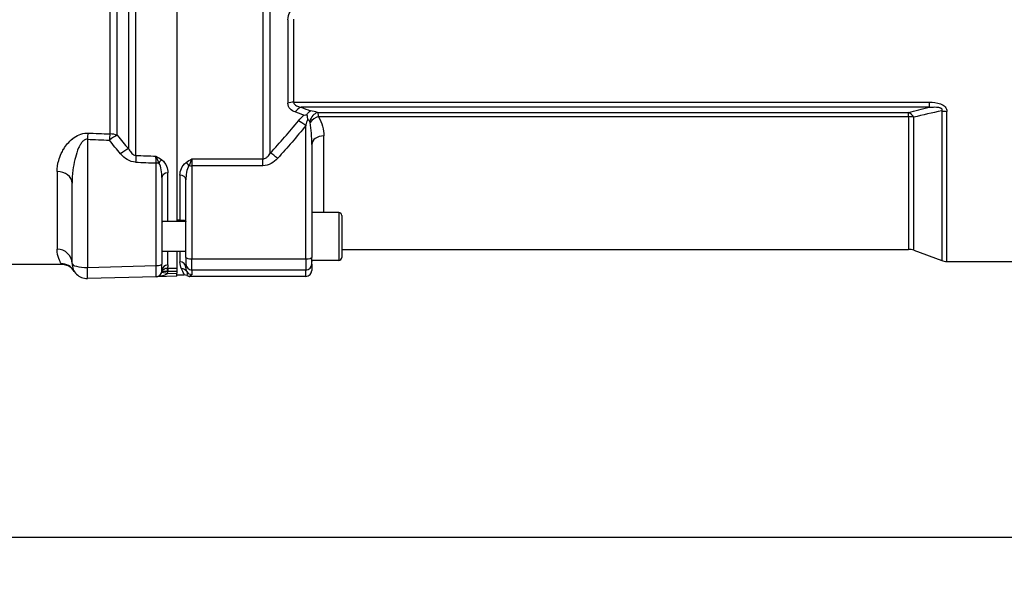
# Model space of a CAD drawing. Header units: millimetres. Extents: x 0 to 5940, y 0 to 4200.
# Tile 37 of 47: x 2405 to 2734, y 2705 to 2897. Entities that reach past the tile are written whole.
import ezdxf

# ---------------------------------------------------------------- set-up
doc = ezdxf.new("R2010")
doc.units = ezdxf.units.MM
doc.header["$LTSCALE"] = 50
doc.layers.get('DEFPOINTS').update_dxf_attribs({"linetype": 'CONTINUOUS'})
for name, color, linetype in [('02-LINIE-035', 2, 'CONTINUOUS'), ('03-LINIE-050', 3, 'CONTINUOUS'), ('06-MASSE1', 1, 'CONTINUOUS')]:
    doc.layers.add(name, color=color, linetype=linetype)
doc.styles.add('ACA_NORM', font='ROMANS.SHX')
doc.dimstyles.new('1-10', dxfattribs={"dimscale": 10, "dimtxt": 2.5, "dimasz": 3.5, "dimexe": 1, "dimexo": 0, "dimgap": 1, "dimtad": 1, "dimdec": 0, "dimzin": 0, "dimtxsty": 'ACA_NORM', "dimcen": 0, "dimadec": 0, "dimazin": 0, "dimtfac": 2.4, "dimtdec": 0, "dimtmove": 0, "dimatfit": 3, "dimfxl": 1, "dimtolj": 1, "dimtzin": 0, "dimarcsym": 0})

# ---------------------------------------------------------------- blocks, each defined once
blk = doc.blocks.new('*D15')
at = {"layer": '06-MASSE1', "color": 0, "lineweight": -2}
for p, q in [((2923.78, 2731.2), (2923.78, 2350.92)), ((2213.78, 2721.18), (2213.78, 2350.92)), ((2888.78, 2360.92), (2248.78, 2360.92))]:
    blk.add_line(p, q, dxfattribs=at)
at = {"layer": '06-MASSE1', "color": 0}
for points in [[(2248.78, 2366.76), (2248.78, 2355.09), (2213.78, 2360.92)], [(2888.78, 2366.76), (2888.78, 2355.09), (2923.78, 2360.92)]]:
    blk.add_solid(points, dxfattribs=at)
at = {"layer": 'DEFPOINTS', "color": 0}
for p in [(2923.78, 2731.2), (2213.78, 2721.18), (2213.78, 2360.92)]:
    blk.add_point(p, dxfattribs=at)
at = {"layer": '06-MASSE1', "color": 0, "insert": (2568.78, 2383.42), "char_height": 25, "attachment_point": 5, "style": 'ACA_NORM'}
blk.add_mtext('\\A1;W', dxfattribs=at)
blk = doc.blocks.new('*D16')
at = {"layer": '06-MASSE1', "color": 0, "lineweight": -2}
for p, q in [((4332.2, 2844.7), (4332.2, 2262.22)), ((2073.78, 2689.52), (2073.78, 2262.22)), ((4297.2, 2272.22), (2108.78, 2272.22))]:
    blk.add_line(p, q, dxfattribs=at)
at = {"layer": '06-MASSE1', "color": 0}
for points in [[(2108.78, 2278.06), (2108.78, 2266.39), (2073.78, 2272.22)], [(4297.2, 2278.06), (4297.2, 2266.39), (4332.2, 2272.22)]]:
    blk.add_solid(points, dxfattribs=at)
at = {"layer": 'DEFPOINTS', "color": 0}
for p in [(4332.2, 2844.7), (2073.78, 2689.52), (2073.78, 2272.22)]:
    blk.add_point(p, dxfattribs=at)
at = {"layer": '06-MASSE1', "color": 0, "insert": (3202.99, 2294.72), "char_height": 25, "attachment_point": 5, "style": 'ACA_NORM'}
blk.add_mtext('\\A1;2260', dxfattribs=at)

msp = doc.modelspace()

# ---------------------------------------------------------------- linework, layer by layer
at = {"layer": '02-LINIE-035'}
for p, q in [((2457.78, 3068.88), (2457.78, 2829.52)), ((2457.78, 3068.4), (2457.78, 2830)), ((2444.12, 2851.55), (2444.12, 3046.84)), ((2486.46, 3047.98), (2486.46, 2850.42)), ((2488.93, 2852.38), (2488.93, 3046.02)), ((2441.62, 3044.57), (2441.62, 2853.82)), ((2435.38, 3039.67), (2435.38, 2858.72)), ((2437.88, 2858.27), (2437.88, 3040.12)), ((2494.8, 2896.85), (2494.8, 2869)), ((2496.77, 2869.31), (2496.77, 2897.05)), ((2496.77, 2869.31), (2708.74, 2869.31)), ((2708.74, 2869.31), (2708.74, 2867.62)), ((2708.74, 2867.62), (2499.19, 2867.62)), ((2504.66, 2865.91), (2701.91, 2865.91)), ((2701.91, 2864.49), (2701.91, 2865.91)), ((2712.95, 2866.45), (2712.95, 2816.5)), ((2714.66, 2816.2), (2714.66, 2866.26)), ((2500.78, 2817.03), (2500.78, 2861.55)), ((2701.91, 2864.49), (2505.01, 2864.49)), ((2701.91, 2864.49), (2701.91, 2820.2)), ((2703.62, 2819.9), (2703.62, 2864.3)), ((2427.91, 2856.95), (2427.91, 2814.2)), ((2502.78, 2855.24), (2502.78, 2817.55)), ((2506.78, 2832.52), (2506.78, 2858.07)), ((2450.83, 2814.8), (2450.83, 2849.05)), ((2462.78, 2850.42), (2486.46, 2850.42)), ((2462.78, 2850.42), (2462.78, 2848.12)), ((2486.46, 2848.12), (2486.46, 2850.42)), ((2417.78, 2846.19), (2417.78, 2820.3)), ((2454.78, 2829.52), (2454.78, 2845.74)), ((2462.78, 2848.12), (2462.78, 2817.03)), ((2486.46, 2848.12), (2462.78, 2848.12)), ((2422.78, 2815.49), (2422.78, 2842.34)), ((2452.78, 2844.24), (2452.78, 2815.32)), ((2458.78, 2844.96), (2458.78, 2830)), ((2460.78, 2817.55), (2460.78, 2843.44)), ((2511.78, 2832.52), (2502.78, 2832.52)), ((2511.78, 2832.52), (2511.78, 2816.52)), ((2460.77, 2829.52), (2453.31, 2829.52)), ((2458.78, 2830), (2457.78, 2830)), ((2512.78, 2831.52), (2512.78, 2817.52)), ((2460.78, 2819.52), (2452.78, 2819.52)), ((2454.78, 2815.04), (2454.78, 2819.52)), ((2457.78, 2819.52), (2457.78, 2813.94)), ((2457.78, 2819.52), (2457.78, 2813.94)), ((2458.78, 2819.52), (2458.78, 2816.05)), ((2512.78, 2820.2), (2701.91, 2820.2)), ((2703.62, 2819.9), (2712.95, 2816.5)), ((2460.78, 2817.55), (2460.78, 2815.32)), ((2462.78, 2813.32), (2462.78, 2817.03)), ((2462.78, 2817.03), (2500.78, 2817.03)), ((2500.78, 2817.03), (2500.78, 2813.32)), ((2502.78, 2815.32), (2502.78, 2817.55)), ((2511.78, 2816.52), (2502.78, 2816.52)), ((2714.66, 2816.2), (2748.78, 2816.2)), ((2419.29, 2815.2), (2366.28, 2815.2)), ((2419.29, 2815.2), (2419.12, 2815.47)), ((2427.91, 2814.2), (2450.83, 2814.8)), ((2452.78, 2813.09), (2452.78, 2815.32)), ((2454.62, 2812.19), (2457.78, 2812.27)), ((2457.78, 2812.96), (2457.78, 2812.27)), ((2457.78, 2811.28), (2457.78, 2812.27)), ((2460.78, 2814.11), (2460.78, 2815.32)), ((2500.78, 2813.32), (2462.78, 2813.32)), ((2462.78, 2813.32), (2462.78, 2811.83)), ((2500.78, 2811.2), (2500.78, 2813.32)), ((2502.78, 2815.32), (2502.78, 2813.2)), ((2450.83, 2811.09), (2427.91, 2810.49)), ((2457.78, 2811.28), (2450.83, 2811.09)), ((2457.78, 2811.7), (2460.17, 2811.7)), ((2500.78, 2811.2), (2462.1, 2811.2))]:
    msp.add_line(p, q, dxfattribs=at)
for centre, radius, start, end in [((2511.78, 2831.52), 1, 0, 90), ((2701.91, 2815.2), 5, 70, 90), ((2506.78, 2816.2), 4, 175.4199, 180), ((2511.78, 2817.52), 1, 270, 0), ((2714.66, 2821.2), 5, 250, 270), ((2427.78, 2815.49), 5, 180, 271.5), ((2450.78, 2813.09), 2, 271.5, 0), ((2450.73, 2813.09), 4, 346.9921, 358.2702), ((2460.17, 2809.7), 2, 61.0569, 90.0002)]:
    msp.add_arc(centre, radius, start, end, dxfattribs=at)
for centre, major_axis, ratio, start_param, end_param in [((2496.77, 2866.91), (4, 0), 0.600636, 1.570796, 2.086345), ((2499.19, 2863.86), (1.41, 3.74), 0.695306, 0.495962, 1.225194), ((2504.66, 2862.15), (-1.33, -3.77), 0.675738, 3.624077, 4.742024), ((2500.78, 2864), (6, 0), 0.417529, 0.867648, 1.311563), ((2701.91, 2861.21), (1.25, -4.84), 0.564656, 2.108788, 2.714303), ((2714.66, 2869.38), (-5, 0), 0.62357, 1.22173, 1.570796), ((2500.78, 2860.25), (-3.91, 3.12), 0.205021, 4.874494, 5.546274), ((2500.78, 2860.24), (0, 3.54), 0.564899, 5.580037, 5.972839), ((2505.01, 2861.87), (-3.45, -2.02), 0.600795, 4.374589, 5.255159), ((2701.91, 2861.21), (5, 0), 0.656615, 1.22173, 1.570796), ((2428.04, 2855.66), (0.21, 5), 0.038365, 0.833408, 1.310471), ((7145.18, 2949.2), (-5308.2, -34.7), 0.024383, 0.47624, 0.479245), ((2435.38, 2855.35), (0.21, 5), 0.038269, 0.830394, 1.310457), ((2435.38, 2855.35), (3.91, 3.12), 0.220646, 0.714145, 1.429216), ((2435.38, 2855.35), (5, 0), 0.675176, 1.047198, 1.570796), ((7145.05, 2950.49), (-5308.2, -36), 0.025292, 0.476228, 0.479233), ((2506.78, 2855.24), (-4, 0), 0.706433, 4.712389, 6.283185), ((2439.12, 2850.8), (3.82, 3.23), 0.216786, 0.68941, 1.423128), ((2491.39, 2849.3), (-3.69, 3.37), 0.193992, 4.887938, 5.605783), ((2444.12, 2848), (0.18, 5), 0.036867, 0.78178, 1.310259), ((7145.05, 2950.49), (-5441.86, -36.91), 0.025292, 0.527721, 0.530212), ((7145.18, 2949.2), (-5441.86, -35.61), 0.024405, 0.527732, 0.530157), ((2450.78, 2848.31), (-0.07, 4.31), 0.0137, 4.882967, 5.483053), ((2450.78, 2849.56), (2, 0), 0.258819, 4.738569, 5.214206), ((2452.7, 2848.66), (1.19, 1.61), 0.52466, 0.951527, 1.673373), ((2460.82, 2847.73), (1.18, -1.61), 0.530864, 1.463735, 2.197776), ((2417.78, 2842.34), (5, 0), 0.768739, 0, 1.570796), ((2454.78, 2844.24), (-2, 0), 0.752394, 4.712389, 6.283185), ((2462.78, 2848.64), (2, 0), 0.258819, 4.201538, 4.712389), ((2458.78, 2843.44), (2, 0), 0.758102, 0, 1.570796), ((2417.78, 2815.49), (5, 0), 0.961909, 0, 1.570796), ((2458.78, 2814.11), (2, 0), 0.968372, 0, 1.570796), ((2462.78, 2817.55), (-2, 0), 0.258819, 0, 1.570796), ((2500.78, 2817.55), (2, 0), 0.258819, 4.712389, 6.283185), ((2419.12, 2810.48), (4.33, 2.51), 0.997274, 0, 1.047153), ((2427.78, 2815.49), (-5, 0), 0.258819, 0, 1.596976), ((2427.78, 2815.49), (0.13, -5), 0.020082, 0, 1.308471), ((2450.78, 2815.32), (2, 0), 0.258819, 4.738569, 6.283185), ((2450.78, 2816.09), (-0.05, 5), 0.008031, 3.141719, 4.45019), ((2454.96, 2812), (2.2, -0.77), 0.828928, 3.178562, 3.22313), ((2454.85, 2810.96), (2.1, -1.7), 0.192979, 3.185805, 3.227461), ((2454.85, 2810.96), (2.1, -1.7), 0.192979, 3.232154, 3.232163), ((2454.85, 2810.96), (2.1, -1.7), 0.192979, 3.227674, 3.232154), ((2453.7, 2812.42), (-0.955, 0.295), 0.808217, 0.016769, 0.089933), ((2454.68, 2812.19), (-1.95, 0.45), 0.005894, 0.052915, 1.545288), ((2454.78, 2813.09), (-2, 0), 0.975656, 4.712389, 6.283185), ((2454.62, 2812.97), (0.028, 1), 0.153025, 0.183781, 1.571252), ((2454.78, 2813.16), (1.99, -0.03), 0.093877, 4.558013, 4.686164), ((2454.78, 2814.13), (0.99, 0), 0.180612, 4.557232, 4.686045), ((2454.75, 2812.97), (0.005, 1), 0.026177, 0.181571, 1.570922), ((3409.48, 2949.2), (-5289.1, 0), 0.026186, 1.389288, 1.389875), ((3409.5, 2949.2), (-5289.1, 0), 0.025997, 1.389288, 1.38987), ((2457.78, 2812.96), (0, -1), 0.00001, 3.321706, 4.712486), ((2459.33, 2811.81), (1.79, 0.89), 0.981214, 0.068658, 1.115762), ((2462.78, 2815.32), (-2, 0), 0.999657, 0, 1.570796), ((2462.78, 2813.83), (2, 0), 0.999657, 3.671679, 4.712389), ((2500.78, 2815.32), (2, 0), 0.999657, 4.712389, 6.283185), ((2500.78, 2813.2), (0, -2), 0.999657, 0, 1.570796)]:
    msp.add_ellipse(centre, major_axis=major_axis, ratio=ratio, start_param=start_param, end_param=end_param, dxfattribs=at)
for points, knots in [([(2494.8, 2896.85), (2494.8, 2897.74), (2495.09, 2898.66), (2495.53, 2899.51), (2495.98, 2900.35), (2496.57, 2901.13), (2497.22, 2901.82)], [0, 0, 0, 0, 0.5, 0.5, 0.5, 1, 1, 1, 1]), ([(2497.22, 2866.05), (2496.57, 2866.28), (2495.97, 2866.62), (2495.53, 2867.1), (2495.09, 2867.58), (2494.8, 2868.22), (2494.8, 2869)], [0, 0, 0, 0, 0.5, 0.5, 0.5, 1, 1, 1, 1]), ([(2496.77, 2869.31), (2496.77, 2868.78), (2497.17, 2868.4), (2497.63, 2868.15), (2498.09, 2867.89), (2498.63, 2867.73), (2499.19, 2867.62)], [0, 0, 0, 0, 0.5, 0.5, 0.5, 1, 1, 1, 1]), ([(2708.74, 2869.31), (2710.06, 2869.31), (2711.39, 2869.2), (2712.57, 2868.76), (2712.59, 2868.76), (2712.6, 2868.75), (2712.61, 2868.75), (2713.2, 2868.52), (2713.74, 2868.2), (2714.11, 2867.78), (2714.11, 2867.77), (2714.12, 2867.76), (2714.13, 2867.75), (2714.49, 2867.31), (2714.66, 2866.79), (2714.66, 2866.26)], [0, 0, 0, 0, 0.4944, 0.4944, 0.4944, 0.5, 0.5, 0.5, 0.744851, 0.744851, 0.744851, 0.75, 0.75, 0.75, 1, 1, 1, 1]), ([(2500.17, 2864.97), (2500.17, 2864.98), (2500.18, 2864.98), (2500.49, 2865.05), (2500.81, 2865.09), (2501.12, 2865.12)], [0.0000004, 0.0000004, 0.0000004, 0.0000004, 0.013428, 0.013428, 1, 1, 1, 1]), ([(2501.12, 2865.12), (2501.28, 2865.42), (2501.47, 2865.69), (2501.87, 2866.13), (2502.09, 2866.3), (2502.31, 2866.42), (2502.32, 2866.42), (2502.32, 2866.42)], [0.0000014, 0.0000014, 0.0000014, 0.0000014, 0.1219598, 0.1219598, 0.2431861, 0.2431861, 0.2444592, 0.2444592, 0.2444592, 0.2444592]), ([(2501.12, 2865.12), (2501.16, 2864.9), (2501.2, 2864.66), (2501.24, 2864.41), (2501.27, 2864.28), (2501.29, 2864.15), (2501.31, 2864.02), (2501.33, 2863.95), (2501.34, 2863.88), (2501.35, 2863.81), (2501.36, 2863.77), (2501.37, 2863.73), (2501.37, 2863.69), (2501.38, 2863.67), (2501.39, 2863.62), (2501.39, 2863.61)], [0.0000003, 0.0000003, 0.0000003, 0.0000003, 0.4896519, 0.4896519, 0.4896519, 0.7448259, 0.7448259, 0.7448259, 0.872413, 0.872413, 0.872413, 0.9481701, 0.9481701, 0.9481701, 1, 1, 1, 1]), ([(2504.66, 2865.91), (2504.72, 2865.8), (2504.77, 2865.66), (2504.82, 2865.5), (2504.9, 2865.24), (2504.97, 2864.89), (2505.01, 2864.49)], [0, 0, 0, 0, 0.375273, 0.375273, 0.375273, 1, 1, 1, 1]), ([(2708.74, 2867.62), (2709.38, 2867.68), (2710.03, 2867.72), (2710.68, 2867.72), (2711.06, 2867.71), (2711.43, 2867.69), (2711.81, 2867.63), (2711.9, 2867.62), (2711.98, 2867.6), (2712.07, 2867.58), (2712.21, 2867.55), (2712.35, 2867.51), (2712.48, 2867.46), (2712.55, 2867.43), (2712.62, 2867.39), (2712.69, 2867.35), (2712.75, 2867.31), (2712.81, 2867.27), (2712.86, 2867.22), (2712.87, 2867.21), (2712.88, 2867.2), (2712.89, 2867.19), (2712.95, 2867.13), (2712.99, 2867.05), (2713.01, 2866.98), (2713.03, 2866.92), (2713.04, 2866.86), (2713.04, 2866.8), (2713.04, 2866.72), (2713.02, 2866.64), (2713, 2866.57), (2712.98, 2866.53), (2712.97, 2866.49), (2712.95, 2866.45)], [0, 0, 0, 0, 0.3701426, 0.3701426, 0.3701426, 0.5829279, 0.5829279, 0.5829279, 0.6308234, 0.6308234, 0.6308234, 0.7113576, 0.7113576, 0.7113576, 0.7555012, 0.7555012, 0.7555012, 0.7985446, 0.7985446, 0.7985446, 0.80792, 0.80792, 0.80792, 0.8638676, 0.8638676, 0.8638676, 0.9084075, 0.9084075, 0.9084075, 0.9676844, 0.9676844, 0.9676844, 0.9999998, 0.9999998, 0.9999998, 0.9999998]), ([(2501.39, 2863.61), (2501.12, 2863.01), (2500.97, 2862.37), (2500.82, 2861.74), (2500.81, 2861.68), (2500.79, 2861.61), (2500.78, 2861.55)], [0.0008261, 0.0008261, 0.0008261, 0.0008261, 0.904672, 0.904672, 0.904672, 1, 1, 1, 1]), ([(2502.19, 2862.6), (2502.18, 2862.68), (2502.16, 2862.76), (2502.13, 2862.83), (2502.11, 2862.87), (2502.09, 2862.91), (2502.07, 2862.94)], [0, 0, 0, 0, 0.655095, 0.655095, 0.655095, 1, 1, 1, 1]), ([(2502.78, 2855.24), (2502.78, 2856.48), (2502.73, 2857.71), (2502.64, 2858.95), (2502.54, 2860.16), (2502.4, 2861.39), (2502.19, 2862.6)], [0, 0, 0, 0, 0.50488, 0.50488, 0.50488, 1, 1, 1, 1]), ([(2505.01, 2864.49), (2505.64, 2863.45), (2506.06, 2862.36), (2506.35, 2861.29), (2506.63, 2860.22), (2506.78, 2859.14), (2506.78, 2858.07)], [0, 0, 0, 0, 0.5, 0.5, 0.5, 1, 1, 1, 1]), ([(2417.78, 2846.19), (2417.78, 2847.41), (2417.97, 2848.64), (2418.33, 2849.89), (2418.55, 2850.64), (2418.84, 2851.41), (2419.19, 2852.17), (2419.42, 2852.66), (2419.68, 2853.15), (2419.97, 2853.63), (2419.99, 2853.65), (2420, 2853.68), (2420.01, 2853.7), (2420.75, 2854.92), (2421.69, 2856.12), (2422.95, 2857.14), (2422.97, 2857.16), (2422.99, 2857.18), (2423.01, 2857.2), (2424.23, 2858.17), (2425.89, 2859), (2427.71, 2859.03), (2427.82, 2859.03), (2427.93, 2859.03), (2428.04, 2859.02)], [0, 0, 0, 0, 0.247098, 0.247098, 0.247098, 0.397904, 0.397904, 0.397904, 0.495871, 0.495871, 0.495871, 0.5, 0.5, 0.5, 0.745702, 0.745702, 0.745702, 0.75, 0.75, 0.75, 0.985724, 0.985724, 0.985724, 1, 1, 1, 1]), ([(2427.91, 2856.95), (2427.51, 2856.99), (2427.12, 2856.84), (2426.81, 2856.63), (2426.5, 2856.42), (2426.25, 2856.15), (2426.03, 2855.87), (2425.77, 2855.54), (2425.55, 2855.19), (2425.36, 2854.84), (2425.22, 2854.58), (2425.09, 2854.32), (2424.97, 2854.05), (2424.5, 2853.02), (2424.16, 2851.95), (2423.88, 2850.88), (2423.81, 2850.64), (2423.75, 2850.41), (2423.7, 2850.17), (2423.42, 2848.98), (2423.2, 2847.79), (2423.06, 2846.6), (2422.87, 2845.18), (2422.78, 2843.76), (2422.78, 2842.34)], [0, 0, 0, 0, 0.0625, 0.0625, 0.0625, 0.125, 0.125, 0.125, 0.19686, 0.19686, 0.19686, 0.25, 0.25, 0.25, 0.45489, 0.45489, 0.45489, 0.5, 0.5, 0.5, 0.726423, 0.726423, 0.726423, 1, 1, 1, 1]), ([(2441.62, 2853.82), (2441.86, 2853.36), (2442.14, 2852.91), (2442.49, 2852.51), (2442.66, 2852.31), (2442.85, 2852.13), (2443.06, 2851.97), (2443.22, 2851.85), (2443.4, 2851.75), (2443.58, 2851.68), (2443.75, 2851.61), (2443.93, 2851.57), (2444.12, 2851.55)], [0, 0, 0, 0, 0.461269, 0.461269, 0.461269, 0.686871, 0.686871, 0.686871, 0.851732, 0.851732, 0.851732, 1, 1, 1, 1]), ([(2486.46, 2850.42), (2486.64, 2850.42), (2486.82, 2850.45), (2486.99, 2850.5), (2487.27, 2850.59), (2487.52, 2850.74), (2487.73, 2850.91), (2487.85, 2851), (2487.96, 2851.1), (2488.06, 2851.2), (2488.41, 2851.56), (2488.69, 2851.96), (2488.93, 2852.38)], [0, 0, 0, 0, 0.155563, 0.155563, 0.155563, 0.407438, 0.407438, 0.407438, 0.542309, 0.542309, 0.542309, 1, 1, 1, 1]), ([(2450.78, 2851.32), (2450.78, 2851.32), (2450.79, 2851.31), (2450.79, 2851.31), (2451.45, 2850.92), (2452.11, 2850.53), (2452.7, 2850.1)], [0, 0, 0, 0, 0.004863, 0.004863, 0.004863, 1, 1, 1, 1]), ([(2451.74, 2849.11), (2451.58, 2849.5), (2451.43, 2849.88), (2451.28, 2850.24), (2451.19, 2850.43), (2451.11, 2850.61), (2451.03, 2850.79), (2450.95, 2850.97), (2450.87, 2851.14), (2450.78, 2851.31), (2450.78, 2851.31), (2450.78, 2851.32), (2450.78, 2851.32)], [0, 0, 0, 0, 0.481133, 0.481133, 0.481133, 0.737054, 0.737054, 0.737054, 0.994978, 0.994978, 0.994978, 1, 1, 1, 1]), ([(2452.78, 2844.24), (2452.78, 2845.06), (2452.71, 2845.89), (2452.56, 2846.71), (2452.55, 2846.74), (2452.55, 2846.76), (2452.54, 2846.79), (2452.39, 2847.58), (2452.19, 2848.39), (2451.74, 2849.11)], [0, 0, 0, 0, 0.5, 0.5, 0.5, 0.516276, 0.516276, 0.516276, 1, 1, 1, 1]), ([(2452.7, 2850.1), (2453.51, 2849.51), (2453.98, 2848.77), (2454.3, 2848.02), (2454.62, 2847.28), (2454.78, 2846.51), (2454.78, 2845.74)], [0, 0, 0, 0, 0.5, 0.5, 0.5, 1, 1, 1, 1]), ([(2458.78, 2844.96), (2458.78, 2845.7), (2458.93, 2846.45), (2459.25, 2847.17), (2459.56, 2847.89), (2460.03, 2848.62), (2460.82, 2849.19)], [0, 0, 0, 0, 0.499277, 0.499277, 0.499277, 1, 1, 1, 1]), ([(2460.82, 2849.19), (2461.43, 2849.62), (2462.1, 2850.02), (2462.77, 2850.41), (2462.77, 2850.41), (2462.78, 2850.41), (2462.78, 2850.42)], [0, 0, 0, 0, 0.995215, 0.995215, 0.995215, 1, 1, 1, 1]), ([(2462.78, 2850.42), (2462.78, 2850.41), (2462.78, 2850.41), (2462.77, 2850.41), (2462.69, 2850.24), (2462.61, 2850.07), (2462.52, 2849.88), (2462.44, 2849.7), (2462.36, 2849.51), (2462.27, 2849.32), (2462.12, 2848.96), (2461.96, 2848.58), (2461.8, 2848.18)], [0, 0, 0, 0, 0.004938, 0.004938, 0.004938, 0.2633, 0.2633, 0.2633, 0.519574, 0.519574, 0.519574, 1, 1, 1, 1]), ([(2461.8, 2848.18), (2461.36, 2847.48), (2461.16, 2846.7), (2461.01, 2845.93), (2461.01, 2845.9), (2461, 2845.88), (2461, 2845.85), (2460.85, 2845.05), (2460.78, 2844.24), (2460.78, 2843.44)], [0, 0, 0, 0, 0.483771, 0.483771, 0.483771, 0.5, 0.5, 0.5, 1, 1, 1, 1]), ([(2453.31, 2829.52), (2453.11, 2829.52), (2452.96, 2829.46), (2452.81, 2829.29), (2452.78, 2829.21), (2452.78, 2829.11)], [0.2916394, 0.2916394, 0.2916394, 0.2916394, 0.4374771, 0.4374771, 0.5300859, 0.5300859, 0.5300859, 0.5300859]), ([(2458.78, 2830), (2458.8, 2830), (2458.81, 2830), (2458.95, 2830), (2459.06, 2830), (2459.31, 2830.01), (2459.44, 2830.01), (2459.77, 2830.02), (2459.96, 2830.01), (2460.38, 2829.95), (2460.58, 2829.86), (2460.75, 2829.62), (2460.78, 2829.53), (2460.78, 2829.41)], [0.7699377, 0.7699377, 0.7699377, 0.7699377, 0.776967, 0.776967, 0.8231163, 0.8231163, 0.8872727, 0.8872727, 0.9965058, 0.9965058, 1.1407572, 1.1407572, 1.2148424, 1.2148424, 1.2148424, 1.2148424]), ([(2419.12, 2815.47), (2418.94, 2815.78), (2418.62, 2816.33), (2418.33, 2817.14), (2418.04, 2817.94), (2417.78, 2819), (2417.78, 2820.3)], [0, 0, 0, 0, 0.500176, 0.500176, 0.500176, 1, 1, 1, 1]), ([(2423.51, 2812.89), (2423.22, 2813.33), (2422.86, 2813.73), (2422.05, 2814.4), (2421.57, 2814.68), (2420.58, 2815.06), (2420.05, 2815.17), (2419.44, 2815.19), (2419.36, 2815.2), (2419.29, 2815.2)], [0.0050106, 0.0050106, 0.0050106, 0.0050106, 0.1626325, 0.1626325, 0.3222591, 0.3222591, 0.48169, 0.48169, 0.5042975, 0.5042975, 0.5042975, 0.5042975]), ([(2452.73, 2812.64), (2452.73, 2812.64), (2452.73, 2812.65), (2452.73, 2812.65), (2452.78, 2812.74), (2452.95, 2812.81), (2453.22, 2812.87), (2453.41, 2812.91), (2453.65, 2812.95), (2453.92, 2812.97), (2454.09, 2812.98), (2454.28, 2812.98), (2454.47, 2812.98)], [0, 0, 0, 0, 0.010631, 0.010631, 0.010631, 0.469929, 0.469929, 0.469929, 0.790488, 0.790488, 0.790488, 1, 1, 1, 1]), ([(2452.74, 2812.7), (2452.81, 2812.92), (2452.93, 2813.13), (2453.09, 2813.31), (2453.22, 2813.47), (2453.4, 2813.61), (2453.59, 2813.71), (2453.74, 2813.79), (2453.9, 2813.85), (2454.07, 2813.9), (2454.24, 2813.94), (2454.43, 2813.96), (2454.62, 2813.96)], [0, 0, 0, 0, 0.31749, 0.31749, 0.31749, 0.588541, 0.588541, 0.588541, 0.78817, 0.78817, 0.78817, 1, 1, 1, 1]), ([(2460.17, 2811.7), (2460.24, 2811.7), (2460.18, 2811.87), (2459.89, 2812.57), (2459.68, 2813.09), (2459.33, 2813.78)], [0, 0, 0, 0, 0.5, 0.5, 1, 1, 1, 1]), ([(2460.78, 2814.11), (2460.78, 2813.98), (2460.79, 2813.85), (2460.8, 2813.73), (2460.85, 2813.38), (2460.94, 2813.08), (2461.05, 2812.82)], [0, 0, 0, 0, 0.26442, 0.26442, 0.26442, 1, 1, 1, 1]), ([(2461.05, 2812.82), (2461.23, 2812.42), (2461.2, 2812.1), (2461.14, 2811.64), (2461.11, 2811.5), (2461.13, 2811.45)], [0, 0, 0, 0, 0.5, 0.5, 1, 1, 1, 1]), ([(2454.62, 2812.19), (2454.53, 2812.07), (2454.41, 2811.97), (2454.28, 2811.88), (2454.19, 2811.82), (2454.1, 2811.77), (2454.01, 2811.73), (2453.93, 2811.69), (2453.85, 2811.65), (2453.77, 2811.62), (2453.54, 2811.52), (2453.3, 2811.45), (2453.06, 2811.39), (2452.97, 2811.36), (2452.88, 2811.34), (2452.78, 2811.32), (2452.29, 2811.21), (2451.79, 2811.15), (2451.29, 2811.11), (2451.14, 2811.1), (2450.99, 2811.1), (2450.84, 2811.09), (2450.84, 2811.09), (2450.84, 2811.09), (2450.83, 2811.09)], [0, 0, 0, 0, 0.113513, 0.113513, 0.113513, 0.189586, 0.189586, 0.189586, 0.254662, 0.254662, 0.254662, 0.43713, 0.43713, 0.43713, 0.51001, 0.51001, 0.51001, 0.886361, 0.886361, 0.886361, 0.99687, 0.99687, 0.99687, 1, 1, 1, 1]), ([(2451.88, 2811.42), (2451.86, 2811.41), (2451.84, 2811.4), (2451.82, 2811.38), (2451.57, 2811.23), (2451.32, 2811.15), (2451.06, 2811.11), (2450.99, 2811.1), (2450.91, 2811.1), (2450.84, 2811.09), (2450.84, 2811.09), (2450.83, 2811.09), (2450.83, 2811.09)], [0.4825876, 0.4825876, 0.4825876, 0.4825876, 0.5151642, 0.5151642, 0.5151642, 0.8876758, 0.8876758, 0.8876758, 0.9972383, 0.9972383, 0.9972383, 1, 1, 1, 1]), ([(2461.13, 2811.45), (2461.28, 2811.37), (2461.44, 2811.3), (2461.77, 2811.22), (2461.93, 2811.2), (2462.1, 2811.2)], [0.0000018, 0.0000018, 0.0000018, 0.0000018, 0.0506397, 0.0506397, 0.101278, 0.101278, 0.101278, 0.101278]), ([(2462.78, 2811.83), (2462.78, 2811.81), (2462.77, 2811.8), (2462.76, 2811.78), (2462.73, 2811.74), (2462.68, 2811.71), (2462.62, 2811.67), (2462.59, 2811.65), (2462.56, 2811.64), (2462.53, 2811.62), (2462.46, 2811.58), (2462.38, 2811.55), (2462.31, 2811.51), (2462.22, 2811.47), (2462.14, 2811.42), (2462.09, 2811.38), (2462.05, 2811.33), (2462.03, 2811.29), (2462.06, 2811.25), (2462.07, 2811.23), (2462.08, 2811.21), (2462.1, 2811.2)], [0, 0, 0, 0, 0.078025, 0.078025, 0.078025, 0.251552, 0.251552, 0.251552, 0.333332, 0.333332, 0.333332, 0.503124, 0.503124, 0.503124, 0.715884, 0.715884, 0.715884, 0.919508, 0.919508, 0.919508, 1, 1, 1, 1])]:
    msp.add_open_spline(points, degree=3, knots=knots, dxfattribs=at)
for points in [[(2500.17, 2864.97), (2499.2, 2865.34), (2498.21, 2865.69), (2497.22, 2866.05)], [(2498.31, 2863.1), (2498.87, 2863.78), (2499.47, 2864.43), (2500.17, 2864.97)], [(2499.19, 2867.62), (2500.24, 2867.22), (2501.29, 2866.82), (2502.32, 2866.42)], [(2701.91, 2865.91), (2704.16, 2866.49), (2706.44, 2867.06), (2708.74, 2867.62)], [(2712.95, 2866.45), (2709.8, 2865.75), (2706.69, 2865.03), (2703.62, 2864.3)], [(2488.93, 2852.38), (2492.17, 2855.85), (2495.31, 2859.42), (2498.31, 2863.1)], [(2500.78, 2861.55), (2497.78, 2857.79), (2494.64, 2854.15), (2491.39, 2850.59)], [(2437.88, 2858.27), (2439.1, 2856.77), (2440.35, 2855.29), (2441.62, 2853.82)], [(2438.99, 2852.09), (2437.72, 2853.59), (2436.47, 2855.11), (2435.25, 2856.64)], [(2443.99, 2849.3), (2441.98, 2849.37), (2440.25, 2850.6), (2438.99, 2852.09)], [(2491.39, 2850.59), (2490.12, 2849.2), (2488.39, 2848.12), (2486.46, 2848.12)], [(2459.33, 2813.78), (2459.02, 2814.4), (2458.78, 2815.15), (2458.78, 2816.05)], [(2423.45, 2812.99), (2423.51, 2812.89), (2423.53, 2812.84), (2423.53, 2812.84)], [(2454.78, 2815.04), (2454.78, 2814.65), (2454.72, 2814.28), (2454.62, 2813.96)]]:
    msp.add_open_spline(points, degree=3, dxfattribs=at)
at = {"layer": '03-LINIE-050'}
msp.add_line((2093.78, 2724.2), (4593.78, 2724.2), dxfattribs=at)

# ---------------------------------------------------------------- dimensions: what is measured, and where the dimension line sits
at = {"layer": '06-MASSE1'}
dim = msp.add_linear_dim(base=(2073.78, 2272.22), p1=(4332.2, 2844.7), p2=(2073.78, 2689.52), dimstyle='1-10', override={"dimrnd": 10}, dxfattribs=at)
dim.commit()
dim.dimension.update_dxf_attribs({"geometry": '*D16', "text_midpoint": (3202.99, 2294.72)})
dim = msp.add_linear_dim(base=(2213.78, 2360.92), p1=(2923.78, 2731.2), p2=(2213.78, 2721.18), text='W', dimstyle='1-10', dxfattribs=at)
dim.commit()
dim.dimension.update_dxf_attribs({"geometry": '*D15', "text_midpoint": (2568.78, 2383.42)})

doc.saveas('drawing.dxf')
